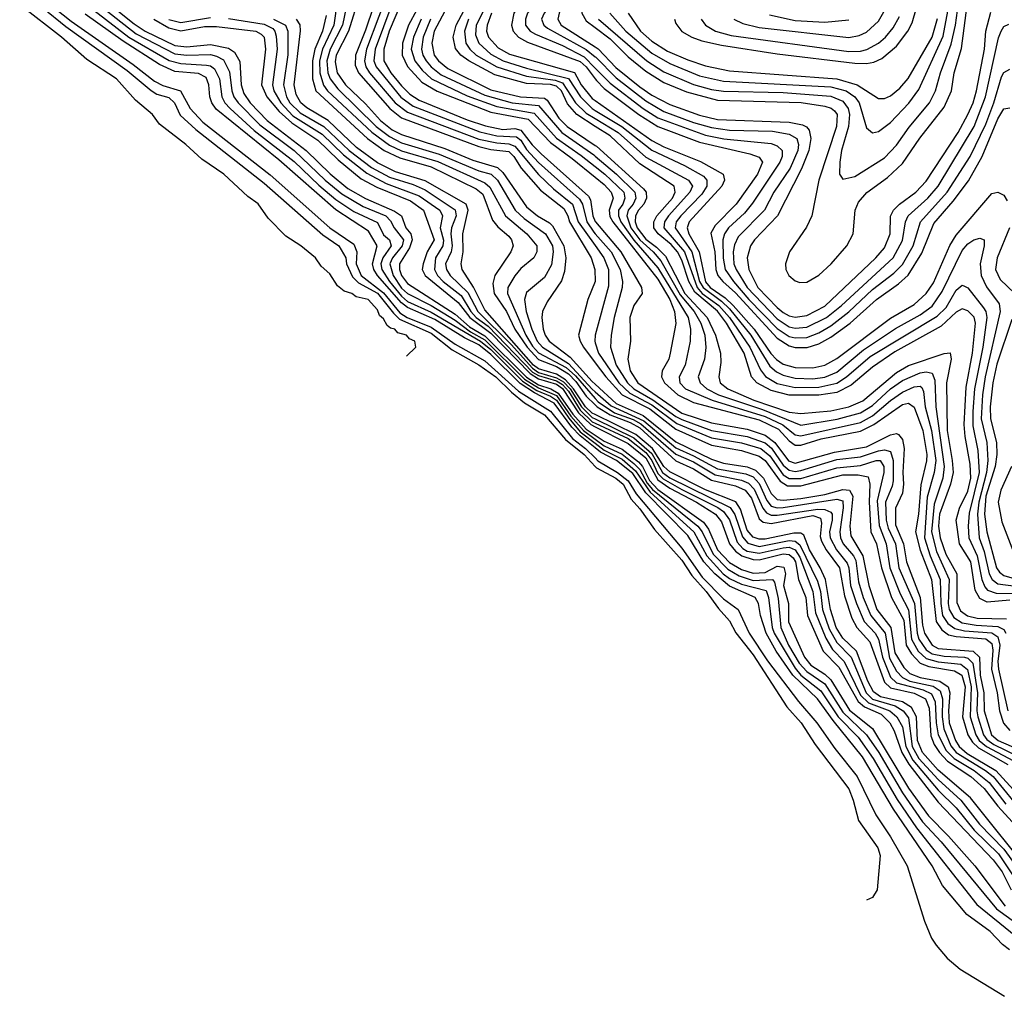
# Model space of a CAD drawing. Header units: inches. Extents: x 990535 to 1117859, y 769386 to 892122.
# Tile 44 of 256: x 998070 to 1001372, y 861812 to 865088. Entities that reach past the tile are written whole.
import ezdxf

# ---------------------------------------------------------------- set-up
doc = ezdxf.new("R2010")
doc.units = ezdxf.units.IN
doc.header["$MEASUREMENT"] = 0
doc.layers.add('A9896', color=7, linetype='Continuous')
doc.layers.add('B0806', color=7, linetype='Continuous')

msp = doc.modelspace()

# ---------------------------------------------------------------- linework, layer by layer
at = {"layer": 'A9896', "color": 5}
for points, elevation in [([(1000000, 865674.2), (999983.9, 865630), (999930, 865554.6), (999864.1, 865450), (999855.1, 865410), (999860.8, 865330), (999811.7, 865208.3), (999750, 865143.4), (999727.6, 865110), (999718.9, 865070), (999724.9, 865050), (999742.5, 865030), (999773, 865013), (999950, 864948), (999970, 864930), (1000000, 864889.6)], 2520), ([(1000000, 865594.8), (999951.9, 865530), (999893.1, 865430), (999886.6, 865390), (999895.6, 865330), (999890.6, 865310), (999870.5, 865270), (999843.9, 865190), (999830, 865167.9), (999773.2, 865110), (999765.7, 865090), (999766.7, 865070), (999782.1, 865050), (999799.5, 865039.5), (999890, 865001.8), (999963.4, 864963.4), (1000000, 864926.1)], 2540), ([(1000000, 865540.6), (999963.8, 865490), (999933.9, 865430), (999921.1, 865390), (999930.2, 865330), (999927.4, 865310), (999900.2, 865259.8), (999871.9, 865168.1), (999828.6, 865110), (999819.5, 865090), (999827.3, 865070), (999840.1, 865060.1), (999970, 864988.3), (1000000, 864963.9)], 2560), ([(1000000, 865485.8), (999970.6, 865430), (999958.4, 865390), (999970.3, 865310), (999960.9, 865290), (999930, 865249.1), (999907.3, 865170), (999879.2, 865110), (999874.4, 865090), (999886.2, 865070), (1000000, 864997.4)], 2580), ([(999374.2, 865290), (999261.8, 864990), (999258, 864950), (999265.9, 864930), (999348.2, 864828.2), (999390, 864798.1), (999612.7, 864712.7), (999670, 864699.3), (999735.6, 864695.6), (999750, 864683.8), (999770, 864653), (999810, 864609.2), (999946.8, 864486.8), (999956.9, 864470), (999971.8, 864410), (999995.2, 864375.2), (1000000, 864369.9)], 2260), ([(999411, 865290), (999309.2, 865050), (999290.6, 864990), (999291.1, 864950), (999314.6, 864910), (999350, 864866.5), (999378.3, 864838.3), (999410, 864818.4), (999570, 864753), (999632.3, 864732.3), (999690, 864720.1), (999730, 864723.6), (999750, 864718.4), (999788.7, 864668.7), (999818.8, 864638.8), (999977, 864497), (999984.4, 864484.4), (999992.1, 864430), (1000000, 864411.2)], 2280), ([(998162.2, 865242.2), (998436.1, 865030), (998571.7, 864951.7), (998610, 864941.6), (998696.4, 864936.4), (998710, 864933.6), (998723.8, 864923.8), (998739.8, 864890), (998747.6, 864830), (998757.5, 864810), (998775.7, 864790), (998856.6, 864716.6), (998990, 864613.2), (999073.3, 864533.3), (999130, 864485.8), (999190, 864445.1), (999270, 864408.5), (999290, 864367), (999309.8, 864349.8), (999315.6, 864330), (999287.7, 864290), (999280.5, 864270), (999284.4, 864250), (999310.1, 864210), (999350, 864161.1), (999370, 864143.6), (999450, 864107.2), (999615.6, 864010), (999650, 863981.7), (999755.9, 863875.9), (999804.5, 863844.5), (999850, 863826), (999870, 863812.6), (999911.8, 863751.8), (999950, 863706.4), (1000000, 863667.8)], 1940), ([(998191.8, 865251.8), (998461, 865041), (998590, 864974.2), (998630, 864969.5), (998710, 864971.3), (998730, 864966.4), (998753.4, 864953.4), (998773.8, 864913.8), (998781.7, 864850), (998788.4, 864830), (998802.4, 864810), (998875.8, 864735.8), (998990, 864649.9), (999094.8, 864550), (999150, 864504.1), (999221.7, 864461.7), (999297.9, 864430), (999314, 864414), (999325.4, 864390), (999356.8, 864350), (999352.6, 864330), (999320.3, 864290), (999311.6, 864270), (999322.1, 864230), (999350, 864188.1), (999370.3, 864170), (999450, 864129.6), (999530, 864081), (999581.6, 864041.6), (999630, 864014.9), (999762.8, 863882.8), (999810, 863853.1), (999870, 863827.5), (999918.6, 863758.6), (999961, 863710), (1000000, 863681.5)], 1960), ([(998221.8, 865261.8), (998454.3, 865074.3), (998491.2, 865050), (998590, 865001.6), (998630, 864997.1), (998710, 865005.7), (998770, 864993), (998790, 864979.9), (998808, 864948), (998813, 864870), (998821.2, 864841.2), (998842.9, 864810), (998899.9, 864750), (999030.4, 864650), (999111.2, 864571.2), (999170, 864522.4), (999230, 864488.4), (999326.5, 864446.5), (999350.1, 864430.1), (999364.9, 864390), (999382.1, 864370), (999386.5, 864350), (999377.2, 864322.8), (999344.1, 864270), (999343.6, 864250), (999350.2, 864230), (999370, 864203.7), (999530, 864100.2), (999578.3, 864058.3), (999630, 864028.5), (999769.3, 863889.3), (999810, 863863.8), (999851.4, 863850), (999875.9, 863835.9), (999925, 863765), (999970, 863715.2), (1000000, 863694.9)], 1980), ([(999565.9, 865250), (999460.1, 865050), (999451.6, 865010), (999460.1, 864970), (999474.3, 864950), (999505.2, 864925.2), (999650, 864853.1), (999749.9, 864829.9), (999830, 864825.6), (999838.7, 864818.7), (999878.5, 864758.5), (999905.4, 864730), (1000000, 864666.5)], 2380), ([(998076.3, 865216.3), (998243.1, 865083.1), (998450, 864938.4), (998522.5, 864882.5), (998550, 864868.1), (998609.6, 864849.6), (998641.8, 864790), (998684.7, 864744.7), (998910, 864567.6), (999110.1, 864390.1), (999190, 864335.6), (999200.5, 864310), (999198.7, 864270), (999215.3, 864230), (999290, 864172), (999345.1, 864105.1), (999369.5, 864089.5), (999450, 864056.7), (999530, 863999.9), (999630, 863943.6), (999742.5, 863842.5), (999850, 863775.2), (999923.3, 863683.3), (999967.9, 863650), (1000000, 863618.2)], 1880), ([(999282.7, 865210), (999230, 865053.8), (999196.2, 864970), (999195.4, 864935.4), (999206, 864910), (999310.9, 864790.9), (999350, 864759.5), (999610, 864662.8), (999650, 864652.8), (999710, 864646.1), (999726.8, 864630), (999751.4, 864590), (999816.2, 864516.2), (999895, 864455), (999908.6, 864430), (999913.3, 864410), (999986.4, 864290), (999998.9, 864250), (999999.7, 864210), (999975.2, 864150), (999943.7, 864030), (999949, 864010), (999961.1, 863990), (1000000, 863937.4)], 2220), ([(999315.4, 865210), (999233.5, 864990), (999226.2, 864950), (999231.2, 864930), (999242.9, 864910), (999328.6, 864810), (999370, 864778.4), (999610, 864688.1), (999670, 864675.1), (999710, 864672.3), (999730, 864664.5), (999810, 864568.7), (999860.6, 864520.6), (999924.1, 864470), (999942.8, 864410), (1000000, 864330.8)], 2240), ([(1000000, 865224.5), (999997.4, 865222.6), (999979.1, 865200.9), (999959.7, 865150), (999955, 865110), (999970, 865084.3), (1000000, 865061.8)], 2620), ([(998070, 865191.5), (998225.2, 865065.2), (998430, 864917.8), (998510.7, 864850.7), (998530, 864838.7), (998570, 864827.8), (998588.8, 864810), (998608.6, 864768.6), (998660.6, 864720.6), (998890, 864540.1), (999086.7, 864366.7), (999139.9, 864330), (999163.9, 864290), (999165.9, 864270), (999185.5, 864225.5), (999205.8, 864205.8), (999270, 864171.2), (999323.6, 864103.6), (999344.2, 864084.2), (999450, 864036.7), (999520.7, 863980.7), (999610, 863931), (999666.2, 863890), (999718.7, 863838.7), (999763.3, 863803.3), (999830, 863762.4), (999900.7, 863680.7), (999963.2, 863630), (1000000, 863589.7)], 1860), ([(999177, 865190), (999152.3, 865070), (999111.4, 864990), (999099.8, 864950), (999103.8, 864910), (999111.1, 864890), (999136.5, 864856.5), (999265.4, 864730), (999310, 864696.7), (999350, 864675.8), (999477.1, 864637.1), (999610, 864581.3), (999651.4, 864570), (999672.8, 864550), (999731.5, 864450), (999761.6, 864421.6), (999833.5, 864370), (999856.5, 864330), (999859.4, 864310), (999853.8, 864266.2), (999830, 864223.4), (999770, 864173.7), (999762.7, 864150), (999768, 864110), (999787.7, 864050), (999805.7, 864010), (999823.1, 863990), (999910, 863935.1), (999990, 863849), (1000000, 863840.2)], 2160), ([(999430, 865173.7), (999373.6, 865070), (999353.8, 865010), (999352.8, 864970), (999371, 864931), (999419, 864879), (999470, 864848.5), (999650, 864777.9), (999775.2, 864755.2), (999850, 864676.3), (999923.2, 864623.2), (1000000, 864559.9)], 2320), ([(1000000, 864730.6), (999938.4, 864770), (999906.7, 864806.7), (999886.5, 864850), (999870, 864865.1), (999850, 864870.9), (999770, 864874.5), (999663.7, 864903.7), (999575.7, 864950), (999548.8, 864970), (999531.4, 864991.4), (999523.7, 865030), (999533.8, 865070), (999587.7, 865172.3)], 2420), ([(999134.1, 865150), (999123.3, 865070), (999085.4, 864990), (999075.5, 864950), (999076.9, 864910), (999088.6, 864868.6), (999102.1, 864850), (999250.6, 864710.6), (999310, 864667.6), (999350, 864648.5), (999472.6, 864612.6), (999630, 864541.5), (999647.1, 864527.1), (999698.6, 864430), (999770.1, 864370), (999804, 864330), (999804.1, 864310), (999793.7, 864290), (999750, 864254.3), (999730, 864229), (999706.4, 864190), (999705.6, 864170), (999767, 864030), (999790, 863993.4), (999810, 863971.2), (999902.1, 863922.1), (999933.4, 863893.4), (1000000, 863817.7)], 2140), ([(999209.9, 865170), (999172.3, 865050), (999131.7, 864970), (999127.5, 864947.5), (999134.6, 864910), (999162.8, 864870), (999230, 864805.7), (999279.5, 864750), (999319.5, 864719.5), (999350, 864703.7), (999496.2, 864656.2), (999590, 864617.2), (999672.8, 864592.8), (999690, 864575.8), (999770, 864461.2), (999806.5, 864430), (999847.1, 864407.1), (999856.6, 864396.6), (999895.1, 864330), (999901.1, 864290), (999896.6, 864243.4), (999887.2, 864212.8), (999838.3, 864141.7), (999823.2, 864110), (999820.5, 864090), (999825.7, 864050), (999832.5, 864030), (999846, 864010), (999916.1, 863956.1), (999990, 863874.8), (1000000, 863865.6)], 2180), ([(999650, 865167.1), (999600.5, 865070), (999598.2, 865038.2), (999609.4, 865010), (999650, 864972.6), (999690.9, 864950.9), (999770, 864925.9), (999910, 864890.9), (999950.4, 864830), (999990, 864790.2), (1000000, 864784.1)], 2460), ([(999367.4, 863959.6), (999398.8, 863990), (999395.5, 864010), (999377.7, 864017.7), (999367.3, 864030), (999338, 864038), (999327.7, 864050), (999313.4, 864053.4), (999302.5, 864062.5), (999290, 864085.5), (999276.4, 864096.4), (999270, 864115.3), (999238.7, 864150), (999198.6, 864158.6), (999183.8, 864170), (999158, 864178), (999135.3, 864195.3), (999110, 864235.8), (999081.3, 864261.3), (999061.6, 864290), (999012.7, 864330), (998962.2, 864362.2), (998903.2, 864423.2), (998870, 864470.2), (998835.5, 864495.5), (998754.7, 864570), (998681, 864621), (998626.7, 864670), (998538.5, 864738.5), (998515.6, 864770), (998458.2, 864818.2), (998394.1, 864890), (998295.2, 864955.2), (998210.1, 865030), (998074.5, 865134.5)], 1840), ([(1000000, 863652.5), (999950, 863692.5), (999922, 863722), (999862.3, 863802.3), (999796.5, 863836.5), (999748.6, 863868.6), (999650, 863965.2), (999610, 863997.3), (999561.7, 864021.7), (999462.5, 864082.5), (999370, 864122.5), (999350, 864139.1), (999270.3, 864230), (999257.7, 864250), (999253.1, 864270), (999268.5, 864330), (999239.2, 864379.2), (999130, 864450.6), (998938.8, 864618.8), (998728.8, 864788.8), (998714.2, 864810), (998707.5, 864830), (998704.7, 864870), (998695, 864895), (998670, 864907.9), (998590, 864914.9), (998538.5, 864938.5), (998416.7, 865016.8), (998290, 865107.3)], 1920), ([(999652.3, 865110), (999637.3, 865070), (999635.7, 865050), (999641.7, 865030), (999674.3, 864994.3), (999712.5, 864972.5), (999930, 864910.9), (999952.8, 864870), (999990, 864823.9), (1000000, 864816.9)], 2480), ([(998519.4, 865090), (998570, 865060.9), (998610, 865051.4), (998690, 865065.4), (998730, 865066.1), (998862.2, 865050), (998879.7, 865039.7), (998889.3, 865029.3), (998894, 864990), (998880.7, 864870), (998898.6, 864830), (998940.3, 864780.3), (998982.1, 864742.1), (999070, 864684.4), (999137.9, 864617.9), (999215, 864555), (999267.1, 864527.1), (999380.4, 864480.4), (999424.3, 864450), (999459.7, 864350), (999436.8, 864310), (999422.7, 864270), (999420.1, 864250), (999429.4, 864230), (999540, 864140), (999579.4, 864090), (999650, 864037.4), (999782, 863902), (999810, 863884.2), (999870, 863865.4), (999890, 863851.4), (999944.4, 863770), (999984.8, 863730), (1000000, 863722.4)], 2020), ([(998570, 865089.6), (998610, 865079.1), (998710, 865095.7)], 2040), ([(998770, 865092.2), (998890, 865073.9), (998918.4, 865058.4), (998925.9, 865050), (998930, 865033), (998933.7, 864990), (998917.3, 864870), (998922.2, 864850), (998945.5, 864810), (998985.9, 864765.9), (999083.9, 864703.9), (999155.4, 864635.4), (999233.9, 864573.9), (999299, 864539), (999410, 864497.3), (999479.4, 864450), (999487.5, 864430), (999479.9, 864390), (999491.3, 864348.7), (999489.5, 864330), (999464.7, 864290), (999460.8, 864250), (999471.6, 864230), (999490.6, 864210), (999550, 864162.8), (999583.3, 864110), (999601.1, 864090), (999640.7, 864060.7), (999790, 863906.5), (999810, 863894.4), (999870, 863876.6), (999890, 863864.2), (999910, 863841.9), (999950, 863778.5), (999990, 863739.8), (1000000, 863735.1)], 2040), ([(998921.2, 865090), (998961.8, 865070), (998969.2, 865050), (998969.7, 864970.3), (998955, 864870), (998964.5, 864830), (998976.4, 864810), (999010, 864776.4), (999090, 864729.9), (999175.2, 864650), (999250, 864593.1), (999310, 864559.7), (999390, 864535.4), (999430, 864518.2), (999530.4, 864450.4), (999534, 864430), (999517.9, 864390), (999515.5, 864370), (999520.8, 864330), (999516.8, 864310), (999498.4, 864270), (999501.5, 864250), (999513, 864230), (999573.1, 864173.1), (999606.2, 864110), (999718.4, 863998.4), (999790, 863919.1), (999810, 863905.3), (999870, 863887.6), (999893.7, 863873.7), (999915.8, 863850), (999953.9, 863790), (999990, 863754.2), (1000000, 863749.3)], 2060), ([(1000000, 863764.1), (999990, 863769), (999967.9, 863790), (999927.5, 863850), (999900.5, 863880.5), (999870, 863899.1), (999810, 863917.5), (999793.3, 863930), (999630, 864115), (999591.6, 864191.6), (999553.6, 864250), (999550.6, 864270), (999557.6, 864310), (999556.4, 864370), (999574.2, 864450), (999566.7, 864470), (999430, 864547.8), (999330, 864577.7), (999270, 864608.6), (999199.6, 864659.6), (999104.2, 864750), (999033, 864793), (999013.1, 864810), (998997.1, 864837.1), (998990.7, 864870), (999011.2, 865051.2), (999011, 865071), (998998.7, 865090)], 2080), ([(999097.7, 865102.3), (999085.9, 865050), (999060.2, 864990), (999052.1, 864950), (999051.7, 864890), (999063.1, 864850), (999236.6, 864690), (999292.1, 864650), (999344.7, 864624.7), (999450, 864595.2), (999600.7, 864520.7), (999623.5, 864503.5), (999655.5, 864415.5), (999673.2, 864393.2), (999710, 864362.5), (999719.7, 864350), (999724.8, 864330), (999717.5, 864310), (999663.6, 864230), (999656.2, 864203.8), (999660.9, 864170), (999702, 864110), (999730.3, 864050), (999772.2, 863990), (999810, 863948.9), (999870, 863924.8), (999910, 863900.2), (999934.6, 863874.6), (999970, 863826.1), (1000000, 863796)], 2120), ([(999416.1, 865090), (999390.2, 865030), (999383.1, 864990), (999395.4, 864950), (999419.2, 864919.2), (999450.6, 864890), (999570, 864833.4), (999670, 864797.5), (999794.9, 864774.9), (999870, 864691.4), (999953.2, 864633.2), (1000000, 864595.7)], 2340), ([(999447.1, 865090), (999422.7, 865030), (999417.3, 864990), (999421.8, 864970), (999433, 864950), (999450, 864929.8), (999483.8, 864903.8), (999630, 864834.8), (999721.5, 864810), (999810, 864801), (999887.9, 864710), (999994.9, 864634.9), (1000000, 864630.6)], 2360), ([(999575.1, 865090), (999561.5, 865050), (999566.2, 865010), (999579.3, 864990), (999600.6, 864970), (999669.8, 864929.8), (999770, 864899.4), (999865.3, 864885.3), (999890, 864876.5), (999934.2, 864810), (999970, 864775.4), (1000000, 864757.1)], 2440), ([(1000000.1, 864030), (999998.2, 864010), (1000000, 864004.6)], 2240)]:
    msp.add_lwpolyline(points, dxfattribs=dict(at, elevation=elevation))
at = {"layer": 'B0806', "color": 5}
for points, elevation in [([(1000266.2, 865090), (1000270, 865075.3), (1000290, 865049.4), (1000323.5, 865030), (1000358, 865018), (1000423.4, 865003.4), (1000610, 864974.4), (1000870, 864942.1), (1000910, 864941.9), (1000933.8, 864946.2), (1000961.3, 864958.7), (1001010, 864999.4), (1001048.6, 865050), (1001062.4, 865077.6), (1001106.7, 865230)], 2720), ([(1000048.6, 865110), (1000102.3, 865050), (1000190, 864976.5), (1000250, 864941.1), (1000350, 864899.9), (1000430, 864881.9), (1000790, 864863.4), (1000841.5, 864850), (1000870.2, 864830.2), (1000884.6, 864810), (1000910, 864726), (1000930, 864708.4), (1000950, 864712.9), (1000990, 864743.6), (1001051.3, 864808.7), (1001085.7, 864854.3), (1001166.9, 865033.1), (1001198.3, 865201.7)], 2660), ([(1000000, 865061.8), (1000050, 865024.5), (1000110, 864964.4), (1000170, 864915.4), (1000230, 864878.1), (1000306.6, 864846.6), (1000410, 864818.6), (1000691, 864811), (1000770, 864798.5), (1000791.5, 864791.5), (1000802.3, 864782.3), (1000811.4, 864770), (1000809.6, 864730), (1000749.8, 864550), (1000726.3, 864430), (1000708, 864392), (1000652, 864310), (1000638.1, 864270), (1000639.6, 864250), (1000649.1, 864230), (1000670, 864211.9), (1000686.6, 864206.6), (1000710, 864207.7), (1000750, 864231.9), (1000790.7, 864270), (1000843.7, 864330), (1000865.1, 864370), (1000871.9, 864450), (1000883.3, 864476.7), (1000911.1, 864508.9), (1000980.5, 864559.5), (1001030, 864605.5), (1001088.5, 864691.5), (1001170, 864794.9), (1001194.3, 864850), (1001204, 864910), (1001228, 864992), (1001250, 865155.3)], 2620), ([(1000010.6, 865090), (1000172.5, 864950), (1000230, 864913.8), (1000330, 864871.4), (1000390, 864854.4), (1000430, 864848.6), (1000630, 864844.2), (1000790, 864832.1), (1000830, 864815), (1000848.1, 864790), (1000852.4, 864770), (1000848.8, 864730), (1000826.3, 864650), (1000819.7, 864610), (1000819.1, 864570), (1000830, 864553.4), (1000870, 864562.6), (1000970, 864625.6), (1001010, 864668.1), (1001052.5, 864727.5), (1001120.9, 864810), (1001141.1, 864850), (1001157.4, 864910), (1001193.9, 865006.1), (1001208, 865070), (1001221.8, 865170)], 2640), ([(1000000, 864997.4), (1000010, 864991), (1000068.6, 864928.6), (1000150, 864863.1), (1000190, 864835.5), (1000250, 864803.6), (1000350, 864767.7), (1000410, 864753.8), (1000650, 864745.2), (1000695.2, 864735.2), (1000708.9, 864728.9), (1000717.9, 864717.9), (1000722.9, 864690), (1000716.1, 864650), (1000692.1, 864587.9), (1000611.5, 864430), (1000533.8, 864350), (1000520.5, 864330), (1000509.5, 864290), (1000514.7, 864250), (1000545.7, 864190), (1000610, 864123.2), (1000630, 864105.7), (1000650, 864095.5), (1000670, 864090.7), (1000710, 864095.6), (1000770, 864127.9), (1000940.9, 864290), (1000970, 864323.3), (1000988.9, 864370), (1000990.7, 864429.3), (1001000.3, 864450), (1001020.5, 864470), (1001075.6, 864510), (1001110, 864546.9), (1001217.2, 864710), (1001250, 864770.1), (1001267.6, 864810), (1001278.4, 864850), (1001304.9, 864990), (1001310.4, 865050), (1001326.2, 865113.8)], 2580), ([(1000110.4, 865110), (1000151.7, 865050), (1000190, 865016.3), (1000242.9, 864982.9), (1000310, 864954.2), (1000370, 864933.6), (1000450, 864917.1), (1000810, 864890), (1000878.6, 864870), (1000950, 864824.6), (1000970, 864824), (1000990, 864832.9), (1001021.6, 864858.4), (1001049.2, 864890.8), (1001129.6, 865030), (1001148, 865092)], 2680), ([(1000465.1, 865090), (1000495.3, 865075.3), (1000550, 865062), (1000850, 865029), (1000885, 865035), (1000910, 865046.5), (1000950, 865083.9), (1000976.7, 865130)], 2760), ([(1000000, 864963.9), (1000002.2, 864962.2), (1000070, 864892.9), (1000170, 864816), (1000230, 864781), (1000330, 864743.4), (1000390, 864726.4), (1000450, 864717.9), (1000594, 864714), (1000650, 864704.4), (1000676.2, 864690), (1000681.8, 864670), (1000679.5, 864650), (1000653.2, 864590), (1000599.3, 864510), (1000567.8, 864450), (1000479.6, 864360.4), (1000466.7, 864333.3), (1000462.9, 864310), (1000465.2, 864270), (1000472.2, 864250), (1000509, 864190), (1000610, 864085.1), (1000650, 864058.5), (1000670, 864053.7), (1000710, 864057.2), (1000775.2, 864090), (1000825.7, 864130), (1000998.6, 864290), (1001030, 864347.2), (1001040.1, 864410), (1001049.3, 864430), (1001114.9, 864490), (1001149.7, 864530), (1001270.9, 864730), (1001309.1, 864830), (1001352.3, 865027.7), (1001360.9, 865050), (1001370, 865066), (1001387.1, 865072.9)], 2560), ([(1000355.8, 865090), (1000369.6, 865070), (1000403, 865050), (1000455.6, 865035.6), (1000850, 864981.9), (1000890, 864983.1), (1000911.2, 864988.8), (1000949.5, 865010), (1000973.7, 865030), (1000998.9, 865061.1), (1001020.8, 865099.2)], 2740), ([(1000584.4, 865104.4), (1000670, 865085.3), (1000770, 865080.2), (1000850, 865088.5)], 2780), ([(1000000, 864926.1), (1000050, 864875.2), (1000160.7, 864790), (1000210, 864759.7), (1000370, 864700.8), (1000430.9, 864689.1), (1000590, 864672.9), (1000610, 864665.4), (1000627.4, 864650), (1000627.4, 864630), (1000619.6, 864610), (1000527.5, 864472.5), (1000500.5, 864439.5), (1000447.4, 864390), (1000433.2, 864370), (1000427.7, 864350), (1000428.8, 864288.8), (1000435.5, 864250), (1000463.3, 864210), (1000514.8, 864150), (1000610, 864053), (1000650, 864025.8), (1000670, 864020.8), (1000710, 864022.3), (1000750, 864037.5), (1000790, 864061.2), (1000850, 864108.3), (1000930, 864182.9), (1001001.6, 864238.4), (1001030, 864267.7), (1001066.2, 864330), (1001091, 864410), (1001180.5, 864510), (1001257, 864630), (1001310, 864738.2), (1001337.2, 864810), (1001362.8, 864897.2), (1001370, 864911.2), (1001390, 864922.1)], 2540), ([(1000000, 864889.6), (1000004.1, 864884.1), (1000030, 864857.9), (1000146.4, 864770), (1000210, 864729.9), (1000350, 864677.4), (1000518.6, 864638.6), (1000550, 864626.9), (1000561.1, 864610), (1000544.6, 864570), (1000473.1, 864470), (1000402.1, 864397.9), (1000387.6, 864372.4), (1000400.6, 864310), (1000404.4, 864250), (1000411.7, 864230), (1000428.4, 864210), (1000470, 864172.4), (1000610, 864020.5), (1000650, 863994), (1000670, 863988.8), (1000711.2, 863988.8), (1000750, 864001.3), (1000790, 864023.1), (1000854.4, 864070), (1000943.3, 864150), (1001017.3, 864202.7), (1001048.9, 864231.1), (1001095.2, 864304.8), (1001135.7, 864404.3), (1001200.7, 864479.3), (1001251.8, 864548.2), (1001297.2, 864630), (1001350, 864755.9), (1001370, 864789.6), (1001390, 864792.8)], 2520), ([(1000000, 864816.9), (1000190, 864682.7), (1000230, 864661.9), (1000352.9, 864612.9), (1000428.6, 864570), (1000433.3, 864550), (1000424.3, 864530), (1000315, 864410), (1000308.8, 864390), (1000313.6, 864370), (1000348.9, 864310), (1000370, 864209.4), (1000385.6, 864190), (1000435.9, 864155.9), (1000462.9, 864130), (1000532.7, 864050), (1000588.9, 863968.9), (1000608.2, 863948.2), (1000630, 863933.4), (1000670, 863921.3), (1000730, 863920.4), (1000770, 863929), (1000810, 863951.5), (1000990, 864087.2), (1001070, 864133.6), (1001109.3, 864170), (1001133.8, 864206.2), (1001189.2, 864330.8), (1001210, 864365.4), (1001330, 864505), (1001350, 864510.1), (1001370, 864499.5), (1001381.3, 864481.3)], 2480), ([(1000000, 864784.1), (1000088.7, 864730), (1000190, 864650.4), (1000299.4, 864599.4), (1000363, 864563), (1000374.4, 864550), (1000374.8, 864530), (1000357, 864503), (1000286.6, 864430), (1000271.8, 864410), (1000268.1, 864390), (1000323.4, 864310), (1000350, 864210), (1000361.6, 864190), (1000423.9, 864143.9), (1000450, 864118.8), (1000521.3, 864030), (1000585.9, 863925.9), (1000607.5, 863907.5), (1000630, 863895.8), (1000670, 863885.7), (1000730, 863883.9), (1000770.2, 863889.8), (1000810, 863906.2), (1000899.1, 863980.9), (1001007.1, 864052.9), (1001090, 864098), (1001130, 864127.8), (1001163.6, 864176.4), (1001230, 864314.7), (1001250, 864337), (1001270, 864350.1), (1001290, 864355.6), (1001304, 864350), (1001304.7, 864330), (1001290.3, 864270), (1001294.3, 864230), (1001312.5, 864192.5), (1001354.9, 864134.9), (1001358, 864110), (1001307.7, 863890), (1001298.3, 863830), (1001293.8, 863750), (1001313.1, 863670), (1001316.7, 863610), (1001312.1, 863570), (1001285.9, 863470), (1001281.8, 863430), (1001287.8, 863350), (1001304.4, 863304.4), (1001320.7, 863230), (1001330.6, 863210), (1001350, 863196.1), (1001410, 863188.5)], 2460), ([(1000000, 864757.1), (1000076.9, 864710), (1000170, 864627.3), (1000313, 864550), (1000326.6, 864530), (1000317.7, 864510), (1000245.2, 864430), (1000231.8, 864410), (1000230.6, 864390), (1000299.5, 864310), (1000341.8, 864190), (1000358.6, 864170), (1000415, 864130), (1000450.5, 864090), (1000518.8, 863990), (1000553.7, 863913.7), (1000571.2, 863891.2), (1000610, 863868.3), (1000670, 863854.2), (1000750, 863855.5), (1000810, 863868.9), (1000842.5, 863890), (1000921.7, 863958.3), (1001146.5, 864093.5), (1001176.6, 864123.4), (1001210, 864180.7), (1001230, 864198.2), (1001235.7, 864195.7), (1001250, 864188.7), (1001302.2, 864122.2), (1001309.8, 864109.8), (1001313.5, 864090), (1001299.6, 863990), (1001272, 863850), (1001266.4, 863773.6), (1001266.1, 863726.1), (1001283.4, 863643.4), (1001287.4, 863570), (1001253.6, 863433.6), (1001250.7, 863390), (1001252.7, 863350), (1001280.5, 863290), (1001296.6, 863210), (1001306, 863186), (1001315.2, 863175.2), (1001344.6, 863164.6), (1001410, 863163.7)], 2440), ([(1001390, 863141.3), (1001314.4, 863134.4), (1001290, 863146.6), (1001274.4, 863174.4), (1001259.2, 863270), (1001221.5, 863330), (1001210.9, 863409.1), (1001222, 863450), (1001250, 863506.8), (1001259.4, 863550), (1001257.8, 863597.8), (1001240, 863690), (1001237.7, 863730), (1001243.9, 863856.1), (1001264.8, 863970), (1001275, 864070), (1001270.7, 864090.7), (1001250, 864112.1), (1001230, 864118.6), (1001210, 864107.4), (1001160.1, 864059.9), (1001005.2, 863974.8), (1000930, 863923.2), (1000857.8, 863862.2), (1000810, 863837.9), (1000750, 863828.5), (1000650, 863828.7), (1000590, 863844.5), (1000541.6, 863870), (1000524.1, 863890), (1000499.7, 863970), (1000439.7, 864070), (1000410.2, 864110.2), (1000334.5, 864174.5), (1000313.7, 864210), (1000290, 864282.1), (1000276, 864310), (1000254.8, 864334.8), (1000211.5, 864370), (1000196.6, 864390), (1000196.1, 864410), (1000207, 864430), (1000259.1, 864490), (1000268.4, 864510), (1000264.8, 864530), (1000150, 864605.4), (1000050, 864698.6), (1000000, 864730.6)], 2420), ([(1000000, 864666.5), (1000003.9, 864663.9), (1000161.4, 864521.4), (1000170.6, 864510), (1000172.1, 864490), (1000163.4, 864470), (1000145.2, 864450), (1000135, 864430), (1000133.7, 864410), (1000140.4, 864390), (1000170, 864352.7), (1000205.8, 864325.8), (1000235.3, 864295.3), (1000300.8, 864170), (1000375, 864090), (1000403.3, 864030), (1000419.8, 863970), (1000421, 863939), (1000414, 863890), (1000419.2, 863870), (1000444.2, 863850), (1000531.7, 863811.7), (1000650, 863771.9), (1000690, 863767.2), (1000790, 863775.8), (1000849.9, 863790), (1000897.1, 863810), (1001010, 863904.8), (1001050, 863927.9), (1001170, 863968.2), (1001190.5, 863970.5), (1001193.1, 863950), (1001178.5, 863870), (1001180, 863710), (1001197.2, 863610), (1001199.8, 863570), (1001191.4, 863530), (1001154.2, 863430), (1001150.7, 863390), (1001156.8, 863350), (1001175.2, 863295.2), (1001212.5, 863230), (1001213, 863133), (1001225.4, 863105.4), (1001248.6, 863088.6), (1001281, 863081), (1001378.6, 863078.5)], 2380), ([(1000000, 864630.6), (1000071.8, 864570), (1000132.7, 864510), (1000135.9, 864490), (1000127.7, 864470), (1000110.9, 864450), (1000106.5, 864430), (1000119.3, 864390), (1000149.5, 864349.5), (1000194.2, 864310), (1000219.7, 864279.7), (1000285.2, 864165.2), (1000331.9, 864110), (1000353.8, 864070), (1000367.2, 864030), (1000371.4, 863988.6), (1000366.1, 863950), (1000345.1, 863890), (1000351.4, 863870), (1000373.9, 863850), (1000412.9, 863830), (1000560.8, 863780.8), (1000690, 863728.2), (1000811.6, 863748.4), (1000890, 863769.5), (1000930, 863794.3), (1000990, 863849.8), (1001030, 863878.2), (1001090, 863904), (1001110, 863907.3), (1001130, 863902.9), (1001138.9, 863878.9), (1001141.8, 863790), (1001170.6, 863590), (1001165.4, 863550), (1001137, 863463), (1001127.7, 863370), (1001144.7, 863304.7), (1001186.7, 863210), (1001183.6, 863130), (1001187.1, 863110), (1001203.1, 863083.1), (1001230, 863065.4), (1001277.2, 863057.2), (1001350, 863053.2), (1001370, 863042.9), (1001377.4, 863030)], 2360), ([(1000000, 864595.7), (1000032.1, 864570), (1000095.8, 864510), (1000099.6, 864490), (1000092.6, 864470), (1000078.3, 864450), (1000078.2, 864430), (1000086.2, 864410), (1000128.9, 864348.9), (1000210, 864255.8), (1000311.3, 864090), (1000319.6, 864050), (1000317.9, 864010), (1000301.3, 863930), (1000281.7, 863890), (1000284, 863870), (1000303.2, 863850), (1000391.6, 863811.6), (1000570, 863757.3), (1000628.9, 863728.9), (1000670, 863696.3), (1000690, 863692.3), (1000890, 863737.7), (1000930, 863759.4), (1000990, 863811.2), (1001030, 863838.6), (1001070, 863857.2), (1001090, 863859.4), (1001095.1, 863855.1), (1001100.8, 863840.8), (1001106.3, 863790), (1001127.2, 863710), (1001142.4, 863610), (1001136.7, 863570), (1001113.6, 863486.4), (1001104, 863350), (1001123.6, 863290), (1001157.2, 863210), (1001158.8, 863130), (1001164.8, 863090), (1001182.4, 863062.4), (1001205.9, 863045.9), (1001238.7, 863038.7), (1001330, 863031.4), (1001350, 863018.2), (1001356.4, 862990), (1001350, 862935.6), (1001352.1, 862910), (1001383.5, 862770)], 2340), ([(1000000, 864559.9), (1000030, 864535.2), (1000053.8, 864510), (1000059.7, 864490), (1000046.5, 864450), (1000048.7, 864428.7), (1000058.6, 864410), (1000210, 864218.2), (1000250.4, 864150), (1000265.8, 864110), (1000270.5, 864069.5), (1000251.6, 863970), (1000246.4, 863950), (1000224.4, 863910), (1000222.2, 863890), (1000232.7, 863870), (1000277, 863830), (1000330, 863804.8), (1000550, 863746.2), (1000614.4, 863714.4), (1000650, 863675.7), (1000670, 863661.4), (1000690, 863660.9), (1000757.6, 863682.4), (1000890, 863708.5), (1000934, 863730), (1001030, 863798), (1001050, 863801.7), (1001069, 863789), (1001098.4, 863710), (1001112.2, 863630), (1001111, 863609), (1001091.5, 863528.5), (1001083.9, 863430), (1001074.1, 863370), (1001089.2, 863309.2), (1001127.6, 863210), (1001143.5, 863070), (1001161.9, 863041.9), (1001185.1, 863025.1), (1001210, 863019), (1001310, 863011.6), (1001330, 862996), (1001333.2, 862973.2), (1001328.8, 862910), (1001348.3, 862830), (1001355.6, 862770), (1001369.1, 862729.1), (1001390, 862704)], 2320), ([(1000000, 864411.2), (1000000.5, 864410), (1000085.8, 864310), (1000154.7, 864190), (1000157.2, 864170), (1000128.9, 864130), (1000116.1, 864090), (1000117.9, 864010), (1000109.8, 863950), (1000116.8, 863910), (1000143.2, 863870), (1000290, 863768.3), (1000390, 863736.6), (1000510, 863714.5), (1000570, 863694.2), (1000601.8, 863670), (1000648.3, 863608.3), (1000670, 863600.7), (1000802, 863638), (1000910, 863655.9), (1000990, 863695.5), (1001010, 863700.8), (1001016.8, 863696.8), (1001030, 863680.5), (1001035.8, 863650), (1001031.2, 863570), (1001034, 863530), (1001030, 863500.2), (1001006.5, 863450), (1001006.6, 863393.4), (1001033.4, 863330), (1001044.3, 863270), (1001089.7, 863149.7), (1001097.3, 863057.3), (1001103.8, 863030), (1001129.7, 862990), (1001150, 862979.3), (1001267.8, 862970), (1001288.1, 862950), (1001291.1, 862890), (1001302.9, 862830), (1001304.1, 862770), (1001329.3, 862689.3), (1001351, 862670), (1001420.2, 862640.2)], 2280), ([(1001389.2, 864390), (1001348.3, 864290), (1001342.7, 864250), (1001357.4, 864217.4), (1001407.6, 864170)], 2480), ([(1000000, 864369.9), (1000053.8, 864310), (1000083.7, 864250), (1000091.5, 864210), (1000089.8, 864190), (1000063.4, 864090), (1000053, 864030), (1000051.7, 863990), (1000069.7, 863930), (1000108.5, 863870), (1000130, 863849.7), (1000193.7, 863813.7), (1000270, 863757.2), (1000290, 863747.1), (1000390, 863710.4), (1000510, 863690.3), (1000570, 863669.2), (1000591.2, 863651.2), (1000630, 863593.6), (1000650, 863577.3), (1000670, 863572.9), (1000690, 863576.4), (1000810, 863612.6), (1000890, 863622.2), (1000950, 863641.8), (1000970, 863645.1), (1000990, 863639.7), (1000998.7, 863610), (1000999, 863541), (1000996.1, 863523.9), (1000972.9, 863470), (1000975.6, 863410), (1000982.6, 863382.6), (1001006.8, 863330), (1001018.6, 863250), (1001070.1, 863130), (1001079.2, 863030), (1001085.2, 863010), (1001110, 862974.1), (1001130, 862961.2), (1001170, 862953.2), (1001238.4, 862950), (1001250, 862946.8), (1001266.8, 862930), (1001282.3, 862830), (1001279.2, 862770), (1001282.5, 862750), (1001302.2, 862690), (1001313.7, 862673.7), (1001336.8, 862656.8), (1001417.7, 862617.7)], 2260), ([(1000000, 864330.8), (1000029.4, 864290), (1000044.7, 864250), (1000045, 864195), (1000000.1, 864030)], 2240), ([(1001397.1, 864082.9), (1001347.1, 863932.9), (1001333.1, 863870), (1001324.2, 863790), (1001326, 863750), (1001345.7, 863670), (1001346.9, 863630), (1001341.6, 863590), (1001310, 863489.9), (1001305.6, 863430), (1001313.2, 863370), (1001346, 863250), (1001355.4, 863235.4), (1001370, 863224.4), (1001474, 863194)], 2480), ([(1000000, 864004.6), (1000011.3, 863970), (1000079.5, 863870), (1000115.5, 863835.5), (1000190, 863796.6), (1000274, 863734), (1000390, 863685.5), (1000490, 863668.9), (1000554.8, 863650), (1000585.1, 863625.1), (1000630, 863561.6), (1000650, 863549.4), (1000690, 863549.3), (1000810, 863585.6), (1000890, 863593.5), (1000941.7, 863610), (1000955, 863610), (1000968.2, 863590), (1000968.3, 863570), (1000945.5, 863474.5), (1000951.7, 863391.7), (1000975.7, 863330), (1000988.1, 863250), (1001022.4, 863162.4), (1001050, 863109.2), (1001060.3, 863010), (1001082.7, 862970), (1001110, 862945.5), (1001150, 862934.6), (1001226.1, 862926.1), (1001248.4, 862908.4), (1001261.2, 862850), (1001256.9, 862750), (1001276.1, 862690), (1001287.9, 862670), (1001312, 862650), (1001402.3, 862602.3)], 2240), ([(1000000, 863937.4), (1000035.1, 863890), (1000090.3, 863830), (1000182.6, 863782.6), (1000270, 863714.6), (1000390, 863661.5), (1000490, 863643.1), (1000550, 863624.7), (1000570, 863609.2), (1000620.4, 863540.4), (1000645.2, 863525.2), (1000690, 863525.2), (1000830, 863561.9), (1000882.2, 863562.2), (1000914.8, 863554.8), (1000921.4, 863530), (1000918.3, 863470), (1000924.6, 863370), (1000942.8, 863330), (1000959.5, 863250), (1000993.8, 863150), (1001034.6, 863074.6), (1001042.9, 862990), (1001060.9, 862960.9), (1001090.1, 862930.1), (1001119.1, 862919.1), (1001204.7, 862904.7), (1001229.1, 862889.1), (1001240.1, 862850), (1001231.7, 862750), (1001249.8, 862690), (1001264.6, 862664.6), (1001285.7, 862645.7), (1001383.5, 862590)], 2220), ([(1000000, 863865.6), (1000070, 863801.3), (1000160.9, 863760.9), (1000270, 863672.2), (1000390, 863613.8), (1000430, 863600.9), (1000510, 863588.9), (1000537.7, 863577.7), (1000564.8, 863550), (1000590, 863498.9), (1000610, 863478.9), (1000630, 863476.2), (1000690, 863482), (1000770, 863496.1), (1000830, 863512.1), (1000853.1, 863510), (1000863.7, 863490), (1000853.3, 863390), (1000856.6, 863356.6), (1000897.2, 863290), (1000917.3, 863190), (1000944.3, 863110), (1000991.1, 863050), (1001004.6, 862964.6), (1001034.9, 862914.9), (1001055.2, 862895.2), (1001090, 862881.7), (1001155.3, 862870), (1001183.7, 862850), (1001189, 862830), (1001184.7, 862770), (1001187.1, 862730), (1001208.3, 862670), (1001220.1, 862650), (1001246.8, 862626.8), (1001343.4, 862570), (1001450, 862453.1)], 2180), ([(1000000, 863840.2), (1000053.3, 863793.3), (1000162.8, 863742.8), (1000270, 863651.8), (1000330, 863625.1), (1000410, 863581.6), (1000505.5, 863565.5), (1000530, 863555.4), (1000550, 863532.8), (1000575.3, 863475.3), (1000590, 863456.6), (1000610, 863450.7), (1000630, 863452), (1000810, 863479.7), (1000830, 863474.5), (1000831.4, 863451.4), (1000820, 863370), (1000822.2, 863350), (1000831.8, 863330), (1000865.8, 863290), (1000873.8, 863273.8), (1000883.1, 863203.1), (1000898.6, 863150), (1000924.5, 863090), (1000972, 863030), (1000987.1, 862947.1), (1001010, 862903.2), (1001030, 862881.5), (1001054.7, 862870), (1001133.2, 862853.2), (1001156.8, 862836.8), (1001164.6, 862810), (1001163, 862750), (1001168.5, 862710), (1001192.1, 862652.1), (1001210, 862630), (1001308.9, 862570), (1001334.3, 862550), (1001404.2, 862464.2)], 2160), ([(1000000, 863817.7), (1000010, 863806.3), (1000065, 863770), (1000127.2, 863747.2), (1000153, 863733), (1000270, 863631.4), (1000330, 863605), (1000402, 863562), (1000490, 863544.2), (1000514.2, 863534.2), (1000533.5, 863513.5), (1000561.7, 863450), (1000574.1, 863434.1), (1000590, 863426.8), (1000610, 863426.4), (1000746.7, 863446.7), (1000770, 863445.6), (1000790, 863436.8), (1000794.4, 863430), (1000794.9, 863410), (1000785.4, 863370), (1000787.3, 863350), (1000809.1, 863310), (1000845.1, 863265.1), (1000850.5, 863250), (1000856.4, 863190), (1000875.7, 863130), (1000902.4, 863070), (1000938.4, 863030), (1000949.9, 863010), (1000962.9, 862950), (1000990, 862883.4), (1001010, 862863.7), (1001100.1, 862840.1), (1001127.4, 862827.4), (1001140.2, 862800.2), (1001143, 862730), (1001149.5, 862690), (1001176.7, 862636.7), (1001203.8, 862610), (1001270.6, 862570), (1001320.7, 862530), (1001377.1, 862457.1)], 2140), ([(1000000, 863796), (1000006, 863790), (1000050, 863763.4), (1000117.1, 863737.1), (1000150, 863718.8), (1000270, 863608.5), (1000330, 863581.8), (1000390, 863544.2), (1000470, 863525), (1000503.2, 863510), (1000523.5, 863483.5), (1000550, 863413.7), (1000563.3, 863403.3), (1000590, 863398.5), (1000730, 863425.5), (1000755.8, 863415.8), (1000759.3, 863399.3), (1000754.4, 863354.4), (1000758.8, 863338.8), (1000774.5, 863310), (1000818.7, 863250), (1000836.2, 863156.2), (1000860.7, 863080.7), (1000877.7, 863050), (1000921, 863001), (1000970, 862865.9), (1000990, 862846.8), (1001069.5, 862829.5), (1001107.7, 862810), (1001119.3, 862779.3), (1001125.9, 862685.9), (1001137.1, 862657.1), (1001154.6, 862630), (1001181.5, 862601.5), (1001259.2, 862550), (1001304.1, 862510), (1001350.2, 862450), (1001410, 862384.4)], 2120), ([(1001470, 862214.5), (1001258, 862478), (1001150, 862571.5), (1001097.4, 862630), (1001080.7, 862670), (1001077.1, 862750), (1001060.8, 862780.8), (1001030, 862800.2), (1000957.1, 862817.1), (1000933.3, 862833.3), (1000914, 862870), (1000876.6, 862970), (1000830, 863013.7), (1000807.5, 863050), (1000789.2, 863110), (1000771.9, 863210), (1000754.2, 863250), (1000718.6, 863310), (1000699, 863359), (1000690, 863366.3), (1000665.8, 863365.8), (1000570, 863345.5), (1000550, 863345.5), (1000530, 863352.6), (1000510, 863375.8), (1000486.9, 863446.9), (1000471.3, 863471.3), (1000370, 863511.1), (1000250, 863572), (1000230, 863589.5), (1000191.7, 863650), (1000136.6, 863696.6), (1000000, 863764.1)], 2080), ([(1000000, 863749.3), (1000130, 863685.5), (1000190, 863632.8), (1000225.9, 863570), (1000250, 863551.3), (1000452.6, 863452.6), (1000468.7, 863428.7), (1000493.9, 863353.9), (1000512.3, 863332.3), (1000550, 863321.5), (1000650, 863341.8), (1000670, 863339.5), (1000686.5, 863326.5), (1000745.3, 863205.3), (1000755.6, 863170), (1000761.7, 863110), (1000785, 863045), (1000810, 862999.2), (1000857.8, 862950), (1000909, 862830), (1000930, 862809.3), (1001006.3, 862786.3), (1001033, 862770), (1001050, 862746.3), (1001063.1, 862650), (1001085.5, 862610), (1001150, 862540), (1001226.5, 862470), (1001288.4, 862390), (1001370, 862305.4), (1001443.8, 862203.8)], 2060), ([(1000000, 863735.1), (1000110, 863683.5), (1000170, 863636.4), (1000190.1, 863610.1), (1000210, 863566), (1000228.1, 863548.1), (1000290, 863512.2), (1000411.7, 863451.7), (1000430, 863438.3), (1000450.5, 863410.5), (1000475.5, 863335.5), (1000494.6, 863314.6), (1000510, 863305.8), (1000550, 863298.6), (1000630, 863317), (1000650, 863318.8), (1000670, 863310), (1000685.8, 863285.8), (1000729.2, 863170), (1000738.7, 863098.7), (1000773.8, 863013.8), (1000796, 862976), (1000835.3, 862935.3), (1000890, 862822.6), (1000916.6, 862796.6), (1000987.8, 862770), (1001011.8, 862750), (1001030, 862716), (1001041.5, 862650), (1001064.8, 862604.8), (1001150, 862504.1), (1001210, 862445), (1001270.4, 862370), (1001352.2, 862290), (1001432.9, 862170)], 2040), ([(1000000, 863722.4), (1000110, 863667.3), (1000170, 863618.5), (1000210, 863545.3), (1000250, 863517), (1000339.3, 863470), (1000403, 863430), (1000423.8, 863403.8), (1000450, 863330), (1000470, 863305.2), (1000491.6, 863290), (1000530, 863277.4), (1000550, 863276.4), (1000630, 863296.2), (1000650, 863294.5), (1000663.6, 863283.6), (1000671.6, 863270), (1000681.8, 863210), (1000706.4, 863150), (1000711.9, 863090), (1000764.4, 862970), (1000816.5, 862916.5), (1000881.2, 862801.2), (1000902.9, 862782.9), (1000958.6, 862758.6), (1000988.1, 862730), (1001002.6, 862702.6), (1001027.7, 862630), (1001051.1, 862591.1), (1001150, 862463.6), (1001334.9, 862270), (1001364.6, 862230), (1001395.3, 862170)], 2020), ([(1000000, 863694.9), (1000030, 863674.5), (1000090, 863647.5), (1000145.2, 863605.2), (1000158.7, 863590), (1000182.4, 863542.4), (1000210, 863512), (1000363.3, 863403.3), (1000379.6, 863379.6), (1000409.9, 863310), (1000450, 863267.5), (1000490, 863243.8), (1000530, 863231.8), (1000570, 863234.5), (1000610, 863254.8), (1000632.2, 863252.2), (1000637.8, 863230), (1000631.7, 863190), (1000648.4, 863130), (1000648.6, 863068.6), (1000701.4, 862950), (1000723.5, 862923.5), (1000770, 862893.4), (1000790, 862874.3), (1000852.4, 862772.4), (1000930.3, 862710.3), (1001050.8, 862510.8), (1001117.5, 862417.5), (1001185.1, 862350), (1001272.5, 862250), (1001374.3, 862114.3)], 1980), ([(1000000, 863681.5), (1000030, 863659.5), (1000090, 863631.5), (1000130, 863599.6), (1000150, 863579.8), (1000174, 863534), (1000192.1, 863512.1), (1000343.9, 863390), (1000358.5, 863370), (1000395.3, 863295.3), (1000444.8, 863244.8), (1000482.8, 863222.8), (1000530, 863207.2), (1000594.7, 863210), (1000601.7, 863201.7), (1000613.2, 863146.8), (1000622.2, 863050), (1000648.6, 862990), (1000684.1, 862930), (1000710, 862901.5), (1000770, 862860.8), (1000830, 862765.7), (1000910, 862690), (1000951.2, 862630), (1001030, 862495.3), (1001097.5, 862397.5), (1001160.6, 862330), (1001346, 862106), (1001410, 862058.3)], 1960), ([(1000000, 863667.8), (1000030, 863644.7), (1000090, 863614.5), (1000135.5, 863575.5), (1000183.8, 863503.8), (1000330.3, 863370.3), (1000373.8, 863290), (1000429.3, 863230), (1000450, 863214.3), (1000490, 863194.5), (1000573.3, 863173.3), (1000581.1, 863150), (1000593.8, 863050), (1000600, 863030), (1000670, 862912.9), (1000690, 862889.5), (1000756.9, 862836.9), (1000814.9, 862750), (1000881.5, 862681.5), (1000932.4, 862610), (1001012.7, 862472.7), (1001077, 862377), (1001280.1, 862120.1), (1001410, 862014.2)], 1940), ([(1001388.8, 861968.8), (1001365.9, 861985.9), (1001324, 862030), (1001246.4, 862086.4), (1001164, 862184), (1001129.4, 862250), (1000999.8, 862439.8), (1000896.1, 862616.1), (1000797.6, 862737.6), (1000745.8, 862810), (1000662.9, 862890), (1000606.8, 862970), (1000573.1, 863030), (1000554.5, 863090), (1000547.9, 863130), (1000536.6, 863150), (1000450, 863188.5), (1000400.8, 863230), (1000363.9, 863270), (1000310, 863358.7), (1000170, 863501.5), (1000126, 863566), (1000070.9, 863610), (1000018, 863638), (1000000, 863652.5)], 1920), ([(1000000, 863618.2), (1000009.1, 863609.1), (1000075.2, 863570), (1000110, 863542), (1000137.7, 863497.7), (1000290, 863315.2), (1000358.8, 863218.8), (1000430, 863145.8), (1000479.8, 863110), (1000516.4, 863030), (1000577.4, 862937.4), (1000681.2, 862801.2), (1000743.4, 862730), (1000803.7, 862643.7), (1000878.5, 862550), (1000941, 862421), (1000990, 862347.2), (1001046.1, 862250), (1001103.9, 862063.9), (1001127.4, 862007.4), (1001143.4, 861983.4), (1001180.2, 861940.2), (1001223.5, 861903.5), (1001372.3, 861812.3)], 1880), ([(1000000, 863589.7), (1000004.6, 863584.6), (1000069.1, 863550), (1000093.7, 863530), (1000120.1, 863480.1), (1000150, 863447.1), (1000198.6, 863378.6), (1000290, 863275.5), (1000323.5, 863223.5), (1000372.2, 863170), (1000413.1, 863113.1), (1000450, 863072.1), (1000471.9, 863031.9), (1000530, 862957.9), (1000643, 862783), (1000690.1, 862730), (1000737.1, 862657.1), (1000850, 862507.8), (1000865.4, 862470), (1000882.6, 862402.6), (1000947.8, 862310), (1000955.1, 862284.9), (1000946, 862170), (1000930, 862143.7), (1000910.1, 862135.2)], 1860), ([(1001395.9, 863590), (1001359.7, 863510), (1001350.7, 863470), (1001363.7, 863403.7), (1001402.7, 863302.7)], 2520)]:
    msp.add_lwpolyline(points, dxfattribs=dict(at, elevation=elevation))

doc.saveas('drawing.dxf')
